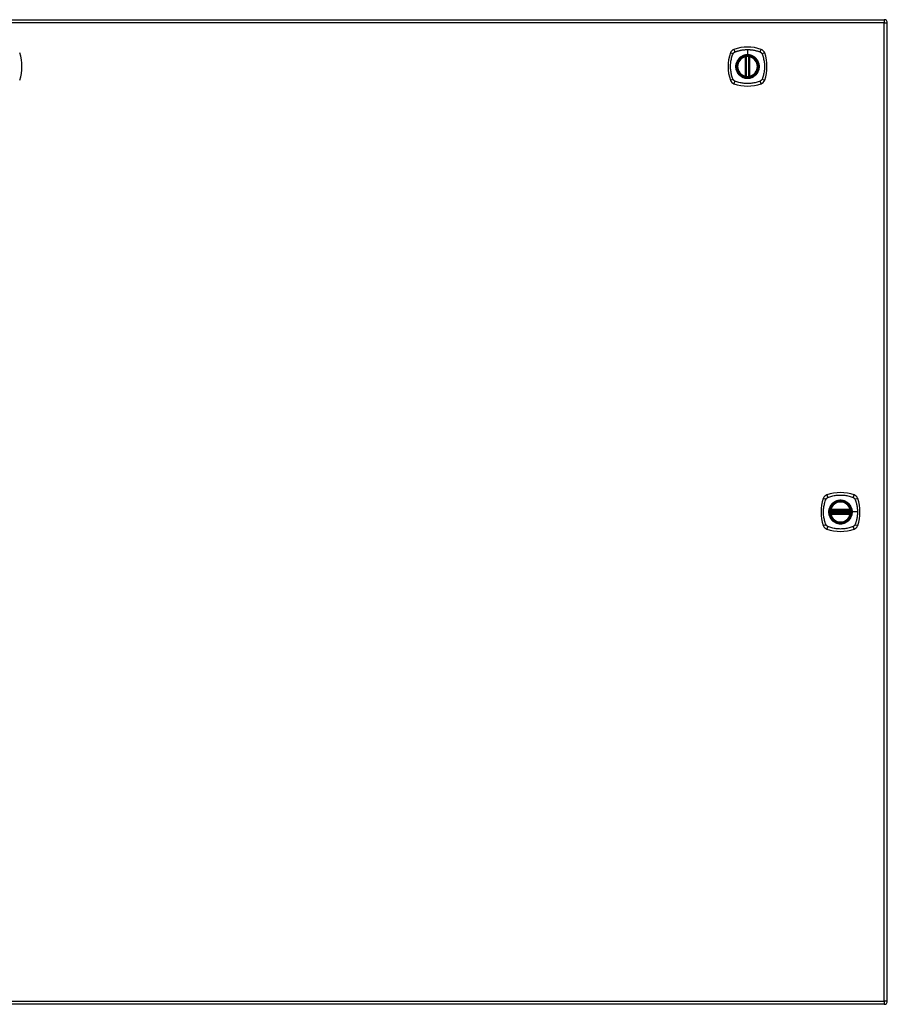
# Model space of a CAD drawing. Header units: inches. Extents: x 15 to 513, y 46 to 241.
# Tile 183 of 198: x 247 to 274, y 132 to 162. Entities that reach past the tile are written whole.
import ezdxf

# ---------------------------------------------------------------- set-up
doc = ezdxf.new("R2010")
doc.units = ezdxf.units.IN
doc.header["$MEASUREMENT"] = 0
doc.layers.add('Visible Edges(ANSI)', color=7, linetype='Continuous', lineweight=25)
doc.layers.add('Visible Tangent Edges(ANSI)', color=7, linetype='Continuous', lineweight=25)

msp = doc.modelspace()

# ---------------------------------------------------------------- linework, layer by layer
at = {"layer": 'Visible Edges(ANSI)'}
for p, q in [((219.89, 162.078), (273.495, 162.078)), ((273.594, 132.259), (273.594, 161.979)), ((269.284, 160.361), (269.284, 160.947)), ((269.304, 160.357), (269.304, 160.951)), ((269.383, 160.951), (269.383, 160.357)), ((269.403, 160.947), (269.403, 160.361)), ((271.873, 147.158), (272.466, 147.158)), ((272.466, 147.079), (271.873, 147.079)), ((271.877, 147.178), (272.462, 147.178)), ((272.462, 147.06), (271.877, 147.06)), ((273.495, 132.16), (219.89, 132.16))]:
    msp.add_line(p, q, dxfattribs=at)
at = {"layer": 'Visible Edges(ANSI)', "flags": 128}
for points in [[(269.315, 160.965), (269.313, 160.965), (269.312, 160.965), (269.31, 160.965), (269.309, 160.965), (269.307, 160.965), (269.306, 160.964), (269.304, 160.964), (269.303, 160.964), (269.301, 160.964), (269.3, 160.964), (269.299, 160.964), (269.298, 160.963), (269.297, 160.963), (269.295, 160.963), (269.295, 160.963), (269.294, 160.963), (269.293, 160.963), (269.292, 160.963), (269.292, 160.962), (269.291, 160.962), (269.291, 160.962), (269.291, 160.962), (269.29, 160.962), (269.29, 160.962)], [(269.397, 160.962), (269.397, 160.962), (269.397, 160.962), (269.396, 160.962), (269.396, 160.962), (269.395, 160.962), (269.395, 160.963), (269.394, 160.963), (269.393, 160.963), (269.393, 160.963), (269.392, 160.963), (269.391, 160.963), (269.39, 160.963), (269.388, 160.964), (269.387, 160.964), (269.386, 160.964), (269.384, 160.964), (269.383, 160.964), (269.382, 160.964), (269.38, 160.965), (269.379, 160.965), (269.377, 160.965), (269.375, 160.965), (269.374, 160.965), (269.372, 160.965)], [(269.29, 160.345), (269.29, 160.345), (269.291, 160.345), (269.291, 160.345), (269.291, 160.345), (269.292, 160.345), (269.292, 160.345), (269.293, 160.345), (269.294, 160.345), (269.295, 160.345), (269.295, 160.345), (269.297, 160.344), (269.298, 160.344), (269.299, 160.344), (269.3, 160.344), (269.301, 160.344), (269.303, 160.344), (269.304, 160.343), (269.306, 160.343), (269.307, 160.343), (269.309, 160.343), (269.31, 160.343), (269.312, 160.342), (269.313, 160.342), (269.315, 160.342)], [(269.372, 160.342), (269.374, 160.342), (269.375, 160.342), (269.377, 160.343), (269.379, 160.343), (269.38, 160.343), (269.382, 160.343), (269.383, 160.343), (269.384, 160.344), (269.386, 160.344), (269.387, 160.344), (269.388, 160.344), (269.39, 160.344), (269.391, 160.344), (269.392, 160.345), (269.393, 160.345), (269.393, 160.345), (269.394, 160.345), (269.395, 160.345), (269.395, 160.345), (269.396, 160.345), (269.396, 160.345), (269.397, 160.345), (269.397, 160.345), (269.397, 160.345)], [(271.861, 147.172), (271.861, 147.172), (271.861, 147.172), (271.861, 147.172), (271.861, 147.171), (271.861, 147.171), (271.861, 147.17), (271.861, 147.169), (271.861, 147.169), (271.86, 147.168), (271.86, 147.167), (271.86, 147.166), (271.86, 147.165), (271.86, 147.164), (271.86, 147.162), (271.859, 147.161), (271.859, 147.16), (271.859, 147.158), (271.859, 147.157), (271.859, 147.155), (271.859, 147.154), (271.858, 147.152), (271.858, 147.151), (271.858, 147.149), (271.858, 147.147)], [(271.858, 147.09), (271.858, 147.089), (271.858, 147.087), (271.858, 147.085), (271.859, 147.084), (271.859, 147.082), (271.859, 147.081), (271.859, 147.079), (271.859, 147.078), (271.859, 147.077), (271.86, 147.075), (271.86, 147.074), (271.86, 147.073), (271.86, 147.072), (271.86, 147.071), (271.86, 147.07), (271.861, 147.069), (271.861, 147.068), (271.861, 147.068), (271.861, 147.067), (271.861, 147.066), (271.861, 147.066), (271.861, 147.066), (271.861, 147.066), (271.861, 147.066)], [(272.481, 147.147), (272.481, 147.149), (272.481, 147.151), (272.481, 147.152), (272.481, 147.154), (272.48, 147.155), (272.48, 147.157), (272.48, 147.158), (272.48, 147.16), (272.48, 147.161), (272.48, 147.162), (272.479, 147.164), (272.479, 147.165), (272.479, 147.166), (272.479, 147.167), (272.479, 147.168), (272.479, 147.169), (272.478, 147.169), (272.478, 147.17), (272.478, 147.171), (272.478, 147.171), (272.478, 147.172), (272.478, 147.172), (272.478, 147.172), (272.478, 147.172)], [(272.478, 147.066), (272.478, 147.066), (272.478, 147.066), (272.478, 147.066), (272.478, 147.066), (272.478, 147.067), (272.478, 147.068), (272.478, 147.068), (272.479, 147.069), (272.479, 147.07), (272.479, 147.071), (272.479, 147.072), (272.479, 147.073), (272.479, 147.074), (272.48, 147.075), (272.48, 147.077), (272.48, 147.078), (272.48, 147.079), (272.48, 147.081), (272.48, 147.082), (272.481, 147.084), (272.481, 147.085), (272.481, 147.087), (272.481, 147.089), (272.481, 147.09)]]:
    msp.add_lwpolyline(points, dxfattribs=at)
at = {"layer": 'Visible Edges(ANSI)'}
for centre, radius in [((269.344, 160.654), 0.32), ((269.344, 160.654), 0.315), ((272.17, 147.119), 0.32), ((272.17, 147.119), 0.315)]:
    msp.add_circle(centre, radius, dxfattribs=at)
for centre, radius, start, end in [((273.495, 161.979), 0.099, 0, 90), ((246.003, 160.654), 1.28, 341.2278, 18.7722), ((270.033, 160.654), 1.28, 161.2278, 198.7722), ((268.989, 161.009), 0.177, 108.7722, 161.2278), ((269.344, 159.965), 1.28, 71.2278, 108.7722), ((269.344, 160.654), 0.313, 99.784, 103.6344), ((269.292, 160.951), 0.0118, 0, 99.784), ((269.344, 160.654), 0.313, 84.7499, 95.2501), ((269.395, 160.951), 0.0118, 80.216, 180), ((269.344, 160.654), 0.313, 76.3656, 80.216), ((269.698, 161.009), 0.177, 18.7722, 71.2278), ((268.655, 160.654), 1.28, 341.2278, 18.7722), ((269.344, 160.654), 0.313, 103.6344, 256.3656), ((269.273, 160.947), 0.0118, 0, 103.6344), ((269.415, 160.947), 0.0118, 76.3656, 180), ((269.344, 160.654), 0.313, 283.6344, 76.3656), ((269.273, 160.361), 0.0118, 256.3656, 0), ((269.415, 160.361), 0.0118, 180, 283.6344), ((268.989, 160.299), 0.177, 198.7722, 251.2278), ((269.344, 161.343), 1.28, 251.2278, 288.7722), ((269.344, 160.654), 0.313, 256.3656, 260.216), ((269.292, 160.357), 0.0118, 260.216, 0), ((269.344, 160.654), 0.313, 264.7499, 275.2501), ((269.395, 160.357), 0.0118, 180, 279.784), ((269.344, 160.654), 0.313, 279.784, 283.6344), ((269.698, 160.299), 0.177, 288.7722, 341.2278), ((272.859, 147.119), 1.28, 161.2278, 198.7722), ((271.815, 147.474), 0.177, 108.7722, 161.2278), ((272.17, 146.43), 1.28, 71.2278, 108.7722), ((272.524, 147.474), 0.177, 18.7722, 71.2278), ((271.481, 147.119), 1.28, 341.2278, 18.7722), ((272.17, 147.119), 0.313, 13.6344, 166.3656), ((272.17, 147.119), 0.313, 174.7499, 185.2501), ((272.17, 147.119), 0.313, 166.3656, 170.216), ((271.873, 147.17), 0.0118, 170.216, 270), ((271.873, 147.068), 0.0118, 90, 189.784), ((272.17, 147.119), 0.313, 189.784, 193.6344), ((271.877, 147.19), 0.0118, 166.3656, 270), ((271.877, 147.048), 0.0118, 90, 193.6344), ((272.17, 147.119), 0.313, 193.6344, 346.3656), ((272.462, 147.19), 0.0118, 270, 13.6344), ((272.462, 147.048), 0.0118, 346.3656, 90), ((272.466, 147.17), 0.0118, 270, 9.784), ((272.466, 147.068), 0.0118, 350.216, 90), ((272.17, 147.119), 0.313, 9.784, 13.6344), ((272.17, 147.119), 0.313, 346.3656, 350.216), ((272.17, 147.119), 0.313, 354.7499, 5.2501), ((271.815, 146.764), 0.177, 198.7722, 251.2278), ((272.524, 146.764), 0.177, 288.7722, 341.2278), ((272.17, 147.808), 1.28, 251.2278, 288.7722), ((273.495, 132.259), 0.099, 270, 0)]:
    msp.add_arc(centre, radius, start, end, dxfattribs=at)
at = {"layer": 'Visible Tangent Edges(ANSI)'}
for p, q in [((273.495, 161.979), (219.89, 161.979)), ((273.495, 162.078), (273.495, 161.979)), ((273.495, 161.979), (273.594, 161.979)), ((273.495, 132.259), (273.495, 161.979)), ((269.29, 160.962), (269.291, 160.956)), ((269.316, 160.954), (269.315, 160.965)), ((269.344, 161.17), (269.344, 161.011)), ((269.344, 161.006), (269.344, 161.011)), ((269.371, 160.954), (269.372, 160.965)), ((269.396, 160.956), (269.397, 160.962)), ((269.273, 160.947), (269.27, 160.958)), ((269.273, 160.947), (269.284, 160.947)), ((269.273, 160.947), (269.273, 160.361)), ((269.284, 160.947), (269.294, 160.947)), ((269.294, 160.951), (269.304, 160.951)), ((269.294, 160.361), (269.294, 160.947)), ((269.316, 160.354), (269.316, 160.954)), ((269.371, 160.954), (269.371, 160.354)), ((269.383, 160.951), (269.393, 160.951)), ((269.393, 160.947), (269.403, 160.947)), ((269.393, 160.947), (269.393, 160.361)), ((269.403, 160.947), (269.415, 160.947)), ((269.417, 160.958), (269.415, 160.947)), ((269.415, 160.361), (269.415, 160.947)), ((269.27, 160.35), (269.273, 160.361)), ((269.284, 160.361), (269.273, 160.361)), ((269.294, 160.361), (269.284, 160.361)), ((269.403, 160.361), (269.393, 160.361)), ((269.415, 160.361), (269.403, 160.361)), ((269.415, 160.361), (269.417, 160.35)), ((269.291, 160.351), (269.29, 160.345)), ((269.304, 160.357), (269.294, 160.357)), ((269.315, 160.342), (269.316, 160.354)), ((269.372, 160.342), (269.371, 160.354)), ((269.393, 160.357), (269.383, 160.357)), ((269.397, 160.345), (269.396, 160.351)), ((271.858, 147.147), (271.87, 147.146)), ((271.858, 147.09), (271.87, 147.091)), ((271.867, 147.171), (271.861, 147.172)), ((271.861, 147.066), (271.867, 147.067)), ((271.865, 147.193), (271.877, 147.19)), ((271.877, 147.048), (271.865, 147.045)), ((271.87, 147.146), (272.47, 147.146)), ((272.47, 147.091), (271.87, 147.091)), ((271.873, 147.158), (271.873, 147.168)), ((271.873, 147.069), (271.873, 147.079)), ((271.877, 147.178), (271.877, 147.19)), ((272.462, 147.19), (271.877, 147.19)), ((271.877, 147.168), (271.877, 147.178)), ((271.877, 147.168), (272.462, 147.168)), ((271.877, 147.06), (271.877, 147.07)), ((272.462, 147.07), (271.877, 147.07)), ((271.877, 147.048), (271.877, 147.06)), ((271.877, 147.048), (272.462, 147.048)), ((272.462, 147.19), (272.474, 147.193)), ((272.462, 147.19), (272.462, 147.178)), ((272.462, 147.178), (272.462, 147.168)), ((272.462, 147.07), (272.462, 147.06)), ((272.462, 147.06), (272.462, 147.048)), ((272.474, 147.045), (272.462, 147.048)), ((272.466, 147.168), (272.466, 147.158)), ((272.466, 147.079), (272.466, 147.069)), ((272.47, 147.146), (272.481, 147.147)), ((272.47, 147.091), (272.481, 147.09)), ((272.478, 147.172), (272.472, 147.171)), ((272.472, 147.067), (272.478, 147.066)), ((272.522, 147.119), (272.526, 147.119)), ((272.686, 147.119), (272.526, 147.119)), ((219.89, 132.259), (273.495, 132.259)), ((273.495, 132.259), (273.495, 132.16)), ((273.594, 132.259), (273.495, 132.259))]:
    msp.add_line(p, q, dxfattribs=at)
at = {"layer": 'Visible Tangent Edges(ANSI)', "flags": 128}
for points in [[(268.904, 160.265), (268.89, 160.299), (268.879, 160.33), (268.87, 160.361), (268.861, 160.393), (268.853, 160.425), (268.846, 160.457), (268.841, 160.489), (268.836, 160.522), (268.832, 160.555), (268.829, 160.588), (268.828, 160.621), (268.827, 160.654), (268.828, 160.687), (268.829, 160.72), (268.832, 160.753), (268.836, 160.785), (268.84, 160.818), (268.846, 160.85), (268.853, 160.883), (268.861, 160.915), (268.87, 160.946), (268.879, 160.978), (268.89, 161.009), (268.904, 161.042)], [(268.904, 161.042), (268.904, 161.044), (268.905, 161.045), (268.906, 161.047), (268.906, 161.048), (268.907, 161.049), (268.908, 161.051), (268.909, 161.052), (268.91, 161.053), (268.91, 161.055), (268.911, 161.056), (268.912, 161.057), (268.913, 161.058), (268.914, 161.06), (268.915, 161.061), (268.916, 161.062), (268.917, 161.063), (268.918, 161.065), (268.919, 161.066), (268.92, 161.067), (268.921, 161.068), (268.922, 161.069), (268.923, 161.07), (268.924, 161.071), (268.925, 161.073)], [(268.925, 161.073), (268.926, 161.074), (268.927, 161.075), (268.928, 161.076), (268.929, 161.077), (268.93, 161.078), (268.932, 161.079), (268.933, 161.08), (268.934, 161.081), (268.935, 161.082), (268.936, 161.083), (268.938, 161.084), (268.939, 161.084), (268.94, 161.085), (268.942, 161.086), (268.943, 161.087), (268.944, 161.088), (268.945, 161.089), (268.947, 161.089), (268.948, 161.09), (268.949, 161.091), (268.951, 161.092), (268.952, 161.092), (268.954, 161.093), (268.955, 161.094)], [(268.955, 161.094), (268.973, 161.102), (268.989, 161.108), (269.004, 161.113), (269.02, 161.118), (269.035, 161.123), (269.051, 161.128), (269.067, 161.132), (269.083, 161.136), (269.099, 161.14), (269.115, 161.144), (269.131, 161.148), (269.147, 161.151), (269.163, 161.154), (269.179, 161.157), (269.196, 161.159), (269.212, 161.162), (269.228, 161.164), (269.245, 161.166), (269.261, 161.167), (269.278, 161.168), (269.294, 161.169), (269.311, 161.17), (269.327, 161.17), (269.344, 161.17)], [(269.344, 161.006), (269.435, 160.994), (269.52, 160.959), (269.593, 160.903), (269.649, 160.83), (269.684, 160.745), (269.696, 160.653), (269.684, 160.562), (269.648, 160.477), (269.593, 160.404), (269.52, 160.349), (269.435, 160.314), (269.343, 160.302), (269.252, 160.314), (269.167, 160.349), (269.094, 160.405), (269.039, 160.478), (269.003, 160.563), (268.991, 160.654), (269.003, 160.745), (269.039, 160.83), (269.095, 160.903), (269.167, 160.959), (269.252, 160.994), (269.344, 161.006)], [(269.344, 161.011), (269.333, 161.011), (269.323, 161.01), (269.313, 161.009), (269.303, 161.008), (269.292, 161.007), (269.282, 161.005), (269.272, 161.003), (269.262, 161.001), (269.252, 160.999), (269.242, 160.996), (269.232, 160.993), (269.223, 160.989), (269.213, 160.986), (269.203, 160.982), (269.194, 160.978), (269.185, 160.973), (269.176, 160.969), (269.167, 160.964), (269.158, 160.958), (269.149, 160.953), (269.141, 160.947), (269.132, 160.941), (269.124, 160.935), (269.116, 160.928)], [(269.291, 160.956), (269.291, 160.957), (269.29, 160.957), (269.289, 160.957), (269.288, 160.958), (269.287, 160.958), (269.287, 160.958), (269.286, 160.958), (269.285, 160.959), (269.284, 160.959), (269.283, 160.959), (269.282, 160.959), (269.281, 160.959), (269.28, 160.959), (269.279, 160.959), (269.278, 160.959), (269.277, 160.959), (269.276, 160.959), (269.275, 160.959), (269.275, 160.959), (269.274, 160.959), (269.273, 160.959), (269.272, 160.958), (269.271, 160.958), (269.27, 160.958)], [(269.344, 161.17), (269.36, 161.17), (269.377, 161.17), (269.393, 161.169), (269.41, 161.168), (269.426, 161.167), (269.443, 161.165), (269.459, 161.164), (269.475, 161.162), (269.492, 161.159), (269.508, 161.157), (269.524, 161.154), (269.54, 161.151), (269.556, 161.148), (269.573, 161.144), (269.589, 161.14), (269.605, 161.136), (269.62, 161.132), (269.636, 161.128), (269.652, 161.123), (269.668, 161.118), (269.683, 161.113), (269.699, 161.108), (269.714, 161.102), (269.732, 161.094)], [(269.571, 160.928), (269.563, 160.935), (269.555, 160.941), (269.547, 160.947), (269.538, 160.953), (269.529, 160.958), (269.52, 160.964), (269.511, 160.969), (269.502, 160.973), (269.493, 160.978), (269.484, 160.982), (269.474, 160.986), (269.465, 160.989), (269.455, 160.993), (269.445, 160.996), (269.435, 160.999), (269.425, 161.001), (269.415, 161.003), (269.405, 161.005), (269.395, 161.007), (269.385, 161.008), (269.374, 161.009), (269.364, 161.01), (269.354, 161.011), (269.344, 161.011)], [(269.417, 160.958), (269.416, 160.958), (269.416, 160.958), (269.415, 160.959), (269.414, 160.959), (269.413, 160.959), (269.412, 160.959), (269.411, 160.959), (269.41, 160.959), (269.409, 160.959), (269.408, 160.959), (269.407, 160.959), (269.406, 160.959), (269.405, 160.959), (269.404, 160.959), (269.403, 160.959), (269.402, 160.959), (269.401, 160.958), (269.401, 160.958), (269.4, 160.958), (269.399, 160.958), (269.398, 160.957), (269.397, 160.957), (269.396, 160.957), (269.396, 160.956)], [(269.732, 161.094), (269.735, 161.092), (269.738, 161.091), (269.74, 161.089), (269.743, 161.088), (269.746, 161.086), (269.748, 161.084), (269.751, 161.083), (269.753, 161.081), (269.755, 161.079), (269.758, 161.077), (269.76, 161.075), (269.762, 161.073), (269.764, 161.07), (269.767, 161.068), (269.769, 161.066), (269.771, 161.063), (269.772, 161.061), (269.774, 161.058), (269.776, 161.056), (269.778, 161.053), (269.779, 161.051), (269.781, 161.048), (269.782, 161.045), (269.784, 161.042)], [(269.784, 161.042), (269.797, 161.009), (269.808, 160.978), (269.817, 160.946), (269.826, 160.915), (269.834, 160.883), (269.841, 160.85), (269.847, 160.818), (269.852, 160.785), (269.855, 160.753), (269.858, 160.72), (269.86, 160.687), (269.86, 160.654), (269.86, 160.621), (269.858, 160.588), (269.855, 160.555), (269.851, 160.522), (269.847, 160.489), (269.841, 160.457), (269.834, 160.425), (269.826, 160.393), (269.817, 160.361), (269.808, 160.33), (269.797, 160.299), (269.784, 160.265)], [(269.069, 160.881), (269.056, 160.865), (269.045, 160.848), (269.034, 160.831), (269.024, 160.813), (269.016, 160.794), (269.008, 160.775), (269.002, 160.755), (268.996, 160.735), (268.992, 160.715), (268.989, 160.695), (268.987, 160.674), (268.987, 160.654), (268.987, 160.633), (268.989, 160.613), (268.992, 160.592), (268.996, 160.572), (269.002, 160.552), (269.008, 160.533), (269.016, 160.513), (269.024, 160.495), (269.034, 160.477), (269.045, 160.459), (269.056, 160.442), (269.069, 160.426)], [(269.116, 160.928), (269.114, 160.927), (269.112, 160.925), (269.11, 160.923), (269.108, 160.921), (269.106, 160.919), (269.103, 160.917), (269.101, 160.916), (269.099, 160.914), (269.097, 160.912), (269.095, 160.91), (269.093, 160.908), (269.091, 160.906), (269.089, 160.904), (269.088, 160.902), (269.086, 160.9), (269.084, 160.898), (269.082, 160.896), (269.08, 160.894), (269.078, 160.892), (269.076, 160.89), (269.074, 160.888), (269.073, 160.886), (269.071, 160.884), (269.069, 160.881)], [(269.294, 160.951), (269.294, 160.951), (269.294, 160.951), (269.294, 160.951), (269.294, 160.952), (269.294, 160.952), (269.294, 160.952), (269.294, 160.952), (269.294, 160.953), (269.293, 160.953), (269.293, 160.953), (269.293, 160.953), (269.293, 160.954), (269.293, 160.954), (269.293, 160.954), (269.293, 160.954), (269.293, 160.955), (269.292, 160.955), (269.292, 160.955), (269.292, 160.955), (269.292, 160.956), (269.292, 160.956), (269.292, 160.956), (269.292, 160.956), (269.291, 160.956)], [(269.294, 160.947), (269.294, 160.947), (269.294, 160.947), (269.294, 160.947), (269.294, 160.947), (269.294, 160.947), (269.294, 160.948), (269.294, 160.948), (269.294, 160.948), (269.294, 160.948), (269.294, 160.948), (269.294, 160.948), (269.294, 160.949), (269.294, 160.949), (269.294, 160.949), (269.294, 160.949), (269.294, 160.949), (269.294, 160.949), (269.294, 160.95), (269.294, 160.95), (269.294, 160.95), (269.294, 160.95), (269.294, 160.95), (269.294, 160.95), (269.294, 160.951)], [(269.304, 160.951), (269.304, 160.951), (269.304, 160.951), (269.304, 160.951), (269.305, 160.951), (269.305, 160.951), (269.305, 160.951), (269.305, 160.951), (269.306, 160.951), (269.306, 160.951), (269.307, 160.951), (269.307, 160.952), (269.308, 160.952), (269.308, 160.952), (269.309, 160.952), (269.309, 160.952), (269.31, 160.952), (269.311, 160.953), (269.312, 160.953), (269.312, 160.953), (269.313, 160.953), (269.314, 160.953), (269.314, 160.953), (269.315, 160.954), (269.316, 160.954)], [(269.371, 160.954), (269.372, 160.954), (269.373, 160.953), (269.373, 160.953), (269.374, 160.953), (269.375, 160.953), (269.376, 160.953), (269.376, 160.953), (269.377, 160.952), (269.378, 160.952), (269.378, 160.952), (269.379, 160.952), (269.379, 160.952), (269.38, 160.952), (269.381, 160.951), (269.381, 160.951), (269.381, 160.951), (269.382, 160.951), (269.382, 160.951), (269.382, 160.951), (269.383, 160.951), (269.383, 160.951), (269.383, 160.951), (269.383, 160.951), (269.383, 160.951)], [(269.396, 160.956), (269.396, 160.956), (269.395, 160.956), (269.395, 160.956), (269.395, 160.956), (269.395, 160.955), (269.395, 160.955), (269.395, 160.955), (269.395, 160.955), (269.394, 160.954), (269.394, 160.954), (269.394, 160.954), (269.394, 160.954), (269.394, 160.953), (269.394, 160.953), (269.394, 160.953), (269.394, 160.953), (269.394, 160.952), (269.393, 160.952), (269.393, 160.952), (269.393, 160.952), (269.393, 160.951), (269.393, 160.951), (269.393, 160.951), (269.393, 160.951)], [(269.393, 160.951), (269.393, 160.95), (269.393, 160.95), (269.393, 160.95), (269.393, 160.95), (269.393, 160.95), (269.393, 160.95), (269.393, 160.949), (269.393, 160.949), (269.393, 160.949), (269.393, 160.949), (269.393, 160.949), (269.393, 160.949), (269.393, 160.948), (269.393, 160.948), (269.393, 160.948), (269.393, 160.948), (269.393, 160.948), (269.393, 160.948), (269.393, 160.947), (269.393, 160.947), (269.393, 160.947), (269.393, 160.947), (269.393, 160.947), (269.393, 160.947)], [(269.618, 160.881), (269.616, 160.884), (269.615, 160.886), (269.613, 160.888), (269.611, 160.89), (269.609, 160.892), (269.607, 160.894), (269.605, 160.896), (269.604, 160.898), (269.602, 160.9), (269.6, 160.902), (269.598, 160.904), (269.596, 160.906), (269.594, 160.908), (269.592, 160.91), (269.59, 160.912), (269.588, 160.914), (269.586, 160.916), (269.584, 160.917), (269.582, 160.919), (269.58, 160.921), (269.578, 160.923), (269.575, 160.925), (269.573, 160.927), (269.571, 160.928)], [(269.618, 160.426), (269.631, 160.442), (269.643, 160.459), (269.653, 160.477), (269.663, 160.495), (269.672, 160.514), (269.679, 160.533), (269.686, 160.552), (269.691, 160.572), (269.695, 160.592), (269.698, 160.613), (269.7, 160.633), (269.7, 160.654), (269.7, 160.674), (269.698, 160.695), (269.695, 160.715), (269.691, 160.736), (269.686, 160.755), (269.679, 160.775), (269.672, 160.794), (269.663, 160.813), (269.653, 160.831), (269.643, 160.848), (269.631, 160.865), (269.618, 160.881)], [(269.069, 160.426), (269.071, 160.424), (269.073, 160.422), (269.074, 160.42), (269.076, 160.418), (269.078, 160.416), (269.08, 160.414), (269.082, 160.412), (269.084, 160.41), (269.086, 160.408), (269.088, 160.406), (269.089, 160.404), (269.091, 160.402), (269.093, 160.4), (269.095, 160.398), (269.097, 160.396), (269.099, 160.394), (269.101, 160.392), (269.103, 160.39), (269.106, 160.388), (269.108, 160.386), (269.11, 160.385), (269.112, 160.383), (269.114, 160.381), (269.116, 160.379)], [(269.116, 160.379), (269.132, 160.367), (269.149, 160.355), (269.167, 160.344), (269.185, 160.334), (269.203, 160.326), (269.223, 160.318), (269.242, 160.312), (269.262, 160.306), (269.282, 160.302), (269.303, 160.299), (269.323, 160.298), (269.344, 160.297), (269.364, 160.298), (269.385, 160.299), (269.405, 160.302), (269.425, 160.306), (269.445, 160.312), (269.465, 160.318), (269.484, 160.326), (269.503, 160.335), (269.521, 160.344), (269.538, 160.355), (269.555, 160.367), (269.571, 160.379)], [(269.294, 160.357), (269.294, 160.357), (269.294, 160.357), (269.294, 160.358), (269.294, 160.358), (269.294, 160.358), (269.294, 160.358), (269.294, 160.358), (269.294, 160.358), (269.294, 160.359), (269.294, 160.359), (269.294, 160.359), (269.294, 160.359), (269.294, 160.359), (269.294, 160.359), (269.294, 160.36), (269.294, 160.36), (269.294, 160.36), (269.294, 160.36), (269.294, 160.36), (269.294, 160.36), (269.294, 160.361), (269.294, 160.361), (269.294, 160.361), (269.294, 160.361)], [(269.393, 160.361), (269.393, 160.361), (269.393, 160.361), (269.393, 160.361), (269.393, 160.36), (269.393, 160.36), (269.393, 160.36), (269.393, 160.36), (269.393, 160.36), (269.393, 160.36), (269.393, 160.359), (269.393, 160.359), (269.393, 160.359), (269.393, 160.359), (269.393, 160.359), (269.393, 160.359), (269.393, 160.358), (269.393, 160.358), (269.393, 160.358), (269.393, 160.358), (269.393, 160.358), (269.393, 160.358), (269.393, 160.357), (269.393, 160.357), (269.393, 160.357)], [(269.571, 160.379), (269.573, 160.381), (269.575, 160.383), (269.578, 160.385), (269.58, 160.386), (269.582, 160.388), (269.584, 160.39), (269.586, 160.392), (269.588, 160.394), (269.59, 160.396), (269.592, 160.398), (269.594, 160.4), (269.596, 160.402), (269.598, 160.404), (269.6, 160.406), (269.602, 160.408), (269.603, 160.41), (269.605, 160.412), (269.607, 160.414), (269.609, 160.416), (269.611, 160.418), (269.613, 160.42), (269.615, 160.422), (269.616, 160.424), (269.618, 160.426)], [(268.955, 160.214), (268.952, 160.215), (268.949, 160.217), (268.947, 160.218), (268.944, 160.22), (268.942, 160.221), (268.939, 160.223), (268.937, 160.225), (268.934, 160.227), (268.932, 160.229), (268.929, 160.231), (268.927, 160.233), (268.925, 160.235), (268.923, 160.237), (268.921, 160.24), (268.919, 160.242), (268.917, 160.244), (268.915, 160.247), (268.913, 160.249), (268.911, 160.252), (268.91, 160.254), (268.908, 160.257), (268.906, 160.26), (268.905, 160.262), (268.904, 160.265)], [(269.732, 160.214), (269.699, 160.2), (269.668, 160.19), (269.636, 160.18), (269.605, 160.171), (269.573, 160.163), (269.54, 160.157), (269.508, 160.151), (269.475, 160.146), (269.443, 160.142), (269.41, 160.139), (269.377, 160.138), (269.344, 160.137), (269.311, 160.138), (269.278, 160.139), (269.245, 160.142), (269.212, 160.146), (269.18, 160.151), (269.147, 160.157), (269.115, 160.163), (269.083, 160.171), (269.051, 160.18), (269.02, 160.19), (268.989, 160.2), (268.955, 160.214)], [(269.27, 160.35), (269.271, 160.349), (269.272, 160.349), (269.273, 160.349), (269.274, 160.349), (269.275, 160.349), (269.275, 160.349), (269.276, 160.349), (269.277, 160.349), (269.278, 160.349), (269.279, 160.349), (269.28, 160.349), (269.281, 160.349), (269.282, 160.349), (269.283, 160.349), (269.284, 160.349), (269.285, 160.349), (269.286, 160.349), (269.287, 160.349), (269.287, 160.35), (269.288, 160.35), (269.289, 160.35), (269.29, 160.351), (269.291, 160.351), (269.291, 160.351)], [(269.291, 160.351), (269.292, 160.352), (269.292, 160.352), (269.292, 160.352), (269.292, 160.352), (269.292, 160.352), (269.292, 160.353), (269.292, 160.353), (269.293, 160.353), (269.293, 160.353), (269.293, 160.353), (269.293, 160.354), (269.293, 160.354), (269.293, 160.354), (269.293, 160.354), (269.293, 160.355), (269.294, 160.355), (269.294, 160.355), (269.294, 160.355), (269.294, 160.356), (269.294, 160.356), (269.294, 160.356), (269.294, 160.356), (269.294, 160.357), (269.294, 160.357)], [(269.316, 160.354), (269.315, 160.354), (269.314, 160.354), (269.314, 160.354), (269.313, 160.355), (269.312, 160.355), (269.312, 160.355), (269.311, 160.355), (269.31, 160.355), (269.309, 160.355), (269.309, 160.356), (269.308, 160.356), (269.308, 160.356), (269.307, 160.356), (269.307, 160.356), (269.306, 160.356), (269.306, 160.356), (269.305, 160.357), (269.305, 160.357), (269.305, 160.357), (269.305, 160.357), (269.304, 160.357), (269.304, 160.357), (269.304, 160.357), (269.304, 160.357)], [(269.383, 160.357), (269.383, 160.357), (269.383, 160.357), (269.383, 160.357), (269.383, 160.357), (269.382, 160.357), (269.382, 160.357), (269.382, 160.357), (269.381, 160.356), (269.381, 160.356), (269.381, 160.356), (269.38, 160.356), (269.379, 160.356), (269.379, 160.356), (269.378, 160.356), (269.378, 160.355), (269.377, 160.355), (269.376, 160.355), (269.376, 160.355), (269.375, 160.355), (269.374, 160.355), (269.373, 160.354), (269.373, 160.354), (269.372, 160.354), (269.371, 160.354)], [(269.393, 160.357), (269.393, 160.357), (269.393, 160.356), (269.393, 160.356), (269.393, 160.356), (269.393, 160.356), (269.393, 160.355), (269.394, 160.355), (269.394, 160.355), (269.394, 160.355), (269.394, 160.354), (269.394, 160.354), (269.394, 160.354), (269.394, 160.354), (269.394, 160.353), (269.394, 160.353), (269.395, 160.353), (269.395, 160.353), (269.395, 160.353), (269.395, 160.352), (269.395, 160.352), (269.395, 160.352), (269.395, 160.352), (269.396, 160.352), (269.396, 160.351)], [(269.396, 160.351), (269.396, 160.351), (269.397, 160.351), (269.398, 160.35), (269.399, 160.35), (269.4, 160.35), (269.401, 160.349), (269.401, 160.349), (269.402, 160.349), (269.403, 160.349), (269.404, 160.349), (269.405, 160.349), (269.406, 160.349), (269.407, 160.349), (269.408, 160.349), (269.409, 160.349), (269.41, 160.349), (269.411, 160.349), (269.412, 160.349), (269.413, 160.349), (269.414, 160.349), (269.415, 160.349), (269.416, 160.349), (269.416, 160.349), (269.417, 160.35)], [(269.784, 160.265), (269.782, 160.262), (269.781, 160.26), (269.779, 160.257), (269.778, 160.254), (269.776, 160.252), (269.774, 160.249), (269.772, 160.247), (269.771, 160.244), (269.769, 160.242), (269.767, 160.24), (269.765, 160.237), (269.762, 160.235), (269.76, 160.233), (269.758, 160.231), (269.756, 160.229), (269.753, 160.227), (269.751, 160.225), (269.748, 160.223), (269.746, 160.221), (269.743, 160.22), (269.74, 160.218), (269.738, 160.217), (269.735, 160.215), (269.732, 160.214)], [(271.73, 146.73), (271.716, 146.764), (271.705, 146.795), (271.696, 146.826), (271.687, 146.858), (271.679, 146.89), (271.672, 146.922), (271.667, 146.954), (271.662, 146.987), (271.658, 147.02), (271.655, 147.053), (271.654, 147.086), (271.653, 147.119), (271.654, 147.152), (271.655, 147.185), (271.658, 147.218), (271.662, 147.25), (271.666, 147.283), (271.672, 147.315), (271.679, 147.348), (271.687, 147.38), (271.696, 147.411), (271.705, 147.443), (271.716, 147.474), (271.73, 147.507)], [(271.73, 147.507), (271.731, 147.51), (271.732, 147.513), (271.734, 147.516), (271.736, 147.518), (271.737, 147.521), (271.739, 147.523), (271.741, 147.526), (271.743, 147.528), (271.745, 147.531), (271.747, 147.533), (271.749, 147.535), (271.751, 147.538), (271.753, 147.54), (271.755, 147.542), (271.758, 147.544), (271.76, 147.546), (271.762, 147.548), (271.765, 147.549), (271.768, 147.551), (271.77, 147.553), (271.773, 147.554), (271.776, 147.556), (271.778, 147.557), (271.781, 147.559)], [(271.781, 147.559), (271.815, 147.573), (271.846, 147.583), (271.877, 147.593), (271.909, 147.601), (271.941, 147.609), (271.973, 147.616), (272.005, 147.622), (272.038, 147.627), (272.071, 147.63), (272.103, 147.633), (272.136, 147.635), (272.169, 147.635), (272.202, 147.635), (272.235, 147.633), (272.268, 147.631), (272.301, 147.627), (272.334, 147.622), (272.366, 147.616), (272.398, 147.609), (272.43, 147.601), (272.462, 147.593), (272.494, 147.583), (272.525, 147.573), (272.558, 147.559)], [(272.558, 147.559), (272.56, 147.558), (272.561, 147.557), (272.562, 147.557), (272.564, 147.556), (272.565, 147.555), (272.566, 147.554), (272.568, 147.554), (272.569, 147.553), (272.57, 147.552), (272.572, 147.551), (272.573, 147.55), (272.574, 147.549), (272.575, 147.549), (272.577, 147.548), (272.578, 147.547), (272.579, 147.546), (272.58, 147.545), (272.582, 147.544), (272.583, 147.543), (272.584, 147.542), (272.585, 147.541), (272.586, 147.54), (272.587, 147.539), (272.588, 147.538)], [(272.588, 147.538), (272.589, 147.536), (272.59, 147.535), (272.592, 147.534), (272.593, 147.533), (272.594, 147.532), (272.595, 147.531), (272.596, 147.53), (272.597, 147.528), (272.597, 147.527), (272.598, 147.526), (272.599, 147.525), (272.6, 147.523), (272.601, 147.522), (272.602, 147.521), (272.603, 147.52), (272.604, 147.518), (272.604, 147.517), (272.605, 147.516), (272.606, 147.514), (272.607, 147.513), (272.607, 147.512), (272.608, 147.51), (272.609, 147.509), (272.61, 147.507)], [(272.61, 147.507), (272.618, 147.489), (272.623, 147.474), (272.629, 147.458), (272.634, 147.443), (272.639, 147.427), (272.643, 147.411), (272.648, 147.396), (272.652, 147.38), (272.656, 147.364), (272.66, 147.348), (272.664, 147.332), (272.667, 147.315), (272.67, 147.299), (272.673, 147.283), (272.675, 147.267), (272.678, 147.25), (272.68, 147.234), (272.681, 147.218), (272.683, 147.201), (272.684, 147.185), (272.685, 147.168), (272.686, 147.152), (272.686, 147.135), (272.686, 147.119)], [(271.895, 147.346), (271.882, 147.33), (271.871, 147.313), (271.86, 147.296), (271.85, 147.278), (271.841, 147.259), (271.834, 147.24), (271.827, 147.22), (271.822, 147.2), (271.818, 147.18), (271.815, 147.16), (271.813, 147.139), (271.813, 147.119), (271.813, 147.098), (271.815, 147.078), (271.818, 147.057), (271.822, 147.037), (271.828, 147.017), (271.834, 146.998), (271.842, 146.978), (271.85, 146.96), (271.86, 146.942), (271.871, 146.924), (271.882, 146.907), (271.895, 146.891)], [(272.522, 147.119), (272.51, 147.027), (272.475, 146.942), (272.419, 146.869), (272.346, 146.814), (272.261, 146.779), (272.169, 146.767), (272.078, 146.779), (271.993, 146.814), (271.92, 146.87), (271.864, 146.943), (271.829, 147.028), (271.817, 147.119), (271.829, 147.21), (271.865, 147.295), (271.921, 147.368), (271.993, 147.424), (272.078, 147.459), (272.17, 147.471), (272.261, 147.459), (272.346, 147.424), (272.419, 147.368), (272.475, 147.295), (272.51, 147.21), (272.522, 147.119)], [(271.942, 147.393), (271.94, 147.392), (271.938, 147.39), (271.936, 147.388), (271.934, 147.386), (271.932, 147.384), (271.929, 147.382), (271.927, 147.381), (271.925, 147.379), (271.923, 147.377), (271.921, 147.375), (271.919, 147.373), (271.917, 147.371), (271.915, 147.369), (271.914, 147.367), (271.912, 147.365), (271.91, 147.363), (271.908, 147.361), (271.906, 147.359), (271.904, 147.357), (271.902, 147.355), (271.9, 147.353), (271.899, 147.351), (271.897, 147.349), (271.895, 147.346)], [(272.397, 147.393), (272.381, 147.406), (272.364, 147.418), (272.347, 147.428), (272.328, 147.438), (272.31, 147.447), (272.291, 147.454), (272.271, 147.461), (272.251, 147.466), (272.231, 147.47), (272.211, 147.473), (272.19, 147.475), (272.17, 147.476), (272.149, 147.475), (272.128, 147.473), (272.108, 147.47), (272.088, 147.466), (272.068, 147.461), (272.048, 147.454), (272.029, 147.447), (272.011, 147.438), (271.992, 147.428), (271.975, 147.418), (271.958, 147.406), (271.942, 147.393)], [(272.444, 147.346), (272.442, 147.349), (272.441, 147.351), (272.439, 147.353), (272.437, 147.355), (272.435, 147.357), (272.433, 147.359), (272.431, 147.361), (272.429, 147.363), (272.428, 147.365), (272.426, 147.367), (272.424, 147.369), (272.422, 147.371), (272.42, 147.373), (272.418, 147.375), (272.416, 147.377), (272.414, 147.379), (272.412, 147.381), (272.41, 147.382), (272.408, 147.384), (272.406, 147.386), (272.403, 147.388), (272.401, 147.39), (272.399, 147.392), (272.397, 147.393)], [(272.526, 147.119), (272.526, 147.129), (272.526, 147.139), (272.525, 147.15), (272.524, 147.16), (272.523, 147.17), (272.521, 147.18), (272.519, 147.19), (272.517, 147.2), (272.514, 147.21), (272.512, 147.22), (272.509, 147.23), (272.505, 147.24), (272.502, 147.249), (272.498, 147.259), (272.494, 147.268), (272.489, 147.278), (272.484, 147.287), (272.479, 147.296), (272.474, 147.305), (272.469, 147.313), (272.463, 147.322), (272.457, 147.33), (272.451, 147.338), (272.444, 147.346)], [(271.865, 147.193), (271.865, 147.192), (271.865, 147.191), (271.865, 147.19), (271.865, 147.189), (271.865, 147.188), (271.864, 147.187), (271.864, 147.186), (271.864, 147.185), (271.864, 147.184), (271.864, 147.183), (271.864, 147.182), (271.864, 147.181), (271.864, 147.18), (271.865, 147.179), (271.865, 147.178), (271.865, 147.178), (271.865, 147.177), (271.865, 147.176), (271.865, 147.175), (271.866, 147.174), (271.866, 147.173), (271.866, 147.172), (271.867, 147.172), (271.867, 147.171)], [(271.867, 147.067), (271.867, 147.066), (271.866, 147.065), (271.866, 147.064), (271.866, 147.064), (271.865, 147.063), (271.865, 147.062), (271.865, 147.061), (271.865, 147.06), (271.865, 147.059), (271.865, 147.058), (271.864, 147.057), (271.864, 147.056), (271.864, 147.055), (271.864, 147.054), (271.864, 147.054), (271.864, 147.053), (271.864, 147.052), (271.864, 147.051), (271.865, 147.05), (271.865, 147.049), (271.865, 147.048), (271.865, 147.047), (271.865, 147.046), (271.865, 147.045)], [(271.867, 147.171), (271.867, 147.171), (271.868, 147.171), (271.868, 147.171), (271.868, 147.17), (271.868, 147.17), (271.868, 147.17), (271.869, 147.17), (271.869, 147.17), (271.869, 147.17), (271.869, 147.17), (271.869, 147.169), (271.87, 147.169), (271.87, 147.169), (271.87, 147.169), (271.87, 147.169), (271.871, 147.169), (271.871, 147.169), (271.871, 147.169), (271.871, 147.169), (271.872, 147.169), (271.872, 147.168), (271.872, 147.168), (271.873, 147.168), (271.873, 147.168)], [(271.873, 147.069), (271.873, 147.069), (271.872, 147.069), (271.872, 147.069), (271.872, 147.069), (271.871, 147.069), (271.871, 147.069), (271.871, 147.069), (271.871, 147.069), (271.87, 147.069), (271.87, 147.069), (271.87, 147.068), (271.87, 147.068), (271.869, 147.068), (271.869, 147.068), (271.869, 147.068), (271.869, 147.068), (271.869, 147.068), (271.868, 147.068), (271.868, 147.067), (271.868, 147.067), (271.868, 147.067), (271.868, 147.067), (271.867, 147.067), (271.867, 147.067)], [(271.87, 147.146), (271.87, 147.147), (271.87, 147.148), (271.87, 147.149), (271.87, 147.149), (271.87, 147.15), (271.871, 147.151), (271.871, 147.152), (271.871, 147.152), (271.871, 147.153), (271.871, 147.154), (271.872, 147.154), (271.872, 147.155), (271.872, 147.155), (271.872, 147.156), (271.872, 147.156), (271.872, 147.157), (271.872, 147.157), (271.872, 147.157), (271.873, 147.158), (271.873, 147.158), (271.873, 147.158), (271.873, 147.158), (271.873, 147.158), (271.873, 147.158)], [(271.873, 147.079), (271.873, 147.079), (271.873, 147.08), (271.873, 147.08), (271.873, 147.08), (271.873, 147.08), (271.872, 147.08), (271.872, 147.081), (271.872, 147.081), (271.872, 147.081), (271.872, 147.082), (271.872, 147.082), (271.872, 147.083), (271.872, 147.083), (271.871, 147.084), (271.871, 147.085), (271.871, 147.085), (271.871, 147.086), (271.871, 147.087), (271.87, 147.087), (271.87, 147.088), (271.87, 147.089), (271.87, 147.09), (271.87, 147.09), (271.87, 147.091)], [(271.873, 147.168), (271.873, 147.168), (271.873, 147.168), (271.873, 147.168), (271.873, 147.168), (271.874, 147.168), (271.874, 147.168), (271.874, 147.168), (271.874, 147.168), (271.874, 147.168), (271.875, 147.168), (271.875, 147.168), (271.875, 147.168), (271.875, 147.168), (271.875, 147.168), (271.875, 147.168), (271.876, 147.168), (271.876, 147.168), (271.876, 147.168), (271.876, 147.168), (271.876, 147.168), (271.876, 147.168), (271.877, 147.168), (271.877, 147.168), (271.877, 147.168)], [(271.877, 147.07), (271.877, 147.07), (271.877, 147.07), (271.876, 147.07), (271.876, 147.07), (271.876, 147.07), (271.876, 147.07), (271.876, 147.07), (271.876, 147.07), (271.875, 147.07), (271.875, 147.069), (271.875, 147.069), (271.875, 147.069), (271.875, 147.069), (271.875, 147.069), (271.874, 147.069), (271.874, 147.069), (271.874, 147.069), (271.874, 147.069), (271.874, 147.069), (271.873, 147.069), (271.873, 147.069), (271.873, 147.069), (271.873, 147.069), (271.873, 147.069)], [(272.444, 146.891), (272.451, 146.899), (272.457, 146.907), (272.463, 146.916), (272.469, 146.924), (272.474, 146.933), (272.479, 146.942), (272.484, 146.951), (272.489, 146.96), (272.494, 146.969), (272.498, 146.979), (272.502, 146.988), (272.505, 146.998), (272.509, 147.008), (272.512, 147.017), (272.514, 147.027), (272.517, 147.037), (272.519, 147.047), (272.521, 147.057), (272.523, 147.068), (272.524, 147.078), (272.525, 147.088), (272.526, 147.098), (272.526, 147.109), (272.526, 147.119)], [(272.462, 147.168), (272.462, 147.168), (272.463, 147.168), (272.463, 147.168), (272.463, 147.168), (272.463, 147.168), (272.463, 147.168), (272.463, 147.168), (272.464, 147.168), (272.464, 147.168), (272.464, 147.168), (272.464, 147.168), (272.464, 147.168), (272.465, 147.168), (272.465, 147.168), (272.465, 147.168), (272.465, 147.168), (272.465, 147.168), (272.465, 147.168), (272.466, 147.168), (272.466, 147.168), (272.466, 147.168), (272.466, 147.168), (272.466, 147.168), (272.466, 147.168)], [(272.466, 147.069), (272.466, 147.069), (272.466, 147.069), (272.466, 147.069), (272.466, 147.069), (272.466, 147.069), (272.465, 147.069), (272.465, 147.069), (272.465, 147.069), (272.465, 147.069), (272.465, 147.069), (272.465, 147.069), (272.464, 147.069), (272.464, 147.069), (272.464, 147.069), (272.464, 147.07), (272.464, 147.07), (272.463, 147.07), (272.463, 147.07), (272.463, 147.07), (272.463, 147.07), (272.463, 147.07), (272.463, 147.07), (272.462, 147.07), (272.462, 147.07)], [(272.466, 147.168), (272.467, 147.168), (272.467, 147.168), (272.467, 147.168), (272.467, 147.169), (272.468, 147.169), (272.468, 147.169), (272.468, 147.169), (272.469, 147.169), (272.469, 147.169), (272.469, 147.169), (272.469, 147.169), (272.469, 147.169), (272.47, 147.169), (272.47, 147.17), (272.47, 147.17), (272.47, 147.17), (272.471, 147.17), (272.471, 147.17), (272.471, 147.17), (272.471, 147.17), (272.471, 147.171), (272.472, 147.171), (272.472, 147.171), (272.472, 147.171)], [(272.466, 147.158), (272.466, 147.158), (272.466, 147.158), (272.466, 147.158), (272.467, 147.158), (272.467, 147.158), (272.467, 147.157), (272.467, 147.157), (272.467, 147.157), (272.467, 147.156), (272.467, 147.156), (272.467, 147.155), (272.468, 147.155), (272.468, 147.154), (272.468, 147.154), (272.468, 147.153), (272.468, 147.152), (272.468, 147.152), (272.469, 147.151), (272.469, 147.15), (272.469, 147.149), (272.469, 147.149), (272.469, 147.148), (272.469, 147.147), (272.47, 147.146)], [(272.47, 147.091), (272.469, 147.09), (272.469, 147.09), (272.469, 147.089), (272.469, 147.088), (272.469, 147.087), (272.469, 147.087), (272.468, 147.086), (272.468, 147.085), (272.468, 147.085), (272.468, 147.084), (272.468, 147.083), (272.468, 147.083), (272.467, 147.082), (272.467, 147.082), (272.467, 147.081), (272.467, 147.081), (272.467, 147.081), (272.467, 147.08), (272.467, 147.08), (272.467, 147.08), (272.466, 147.08), (272.466, 147.08), (272.466, 147.079), (272.466, 147.079)], [(272.472, 147.067), (272.472, 147.067), (272.472, 147.067), (272.471, 147.067), (272.471, 147.067), (272.471, 147.067), (272.471, 147.068), (272.471, 147.068), (272.47, 147.068), (272.47, 147.068), (272.47, 147.068), (272.47, 147.068), (272.469, 147.068), (272.469, 147.068), (272.469, 147.069), (272.469, 147.069), (272.469, 147.069), (272.468, 147.069), (272.468, 147.069), (272.468, 147.069), (272.467, 147.069), (272.467, 147.069), (272.467, 147.069), (272.467, 147.069), (272.466, 147.069)], [(272.472, 147.171), (272.472, 147.172), (272.473, 147.172), (272.473, 147.173), (272.473, 147.174), (272.474, 147.175), (272.474, 147.176), (272.474, 147.177), (272.474, 147.178), (272.475, 147.178), (272.475, 147.179), (272.475, 147.18), (272.475, 147.181), (272.475, 147.182), (272.475, 147.183), (272.475, 147.184), (272.475, 147.185), (272.475, 147.186), (272.475, 147.187), (272.475, 147.188), (272.474, 147.189), (272.474, 147.19), (272.474, 147.191), (272.474, 147.192), (272.474, 147.193)], [(272.474, 147.045), (272.474, 147.046), (272.474, 147.047), (272.474, 147.048), (272.474, 147.049), (272.475, 147.05), (272.475, 147.051), (272.475, 147.052), (272.475, 147.053), (272.475, 147.054), (272.475, 147.054), (272.475, 147.055), (272.475, 147.056), (272.475, 147.057), (272.475, 147.058), (272.475, 147.059), (272.474, 147.06), (272.474, 147.061), (272.474, 147.062), (272.474, 147.063), (272.473, 147.064), (272.473, 147.064), (272.473, 147.065), (272.472, 147.066), (272.472, 147.067)], [(272.686, 147.119), (272.686, 147.102), (272.686, 147.086), (272.685, 147.069), (272.684, 147.053), (272.683, 147.036), (272.681, 147.02), (272.68, 147.003), (272.678, 146.987), (272.675, 146.971), (272.673, 146.954), (272.67, 146.938), (272.667, 146.922), (272.664, 146.906), (272.66, 146.89), (272.656, 146.874), (272.652, 146.858), (272.648, 146.842), (272.643, 146.826), (272.639, 146.81), (272.634, 146.795), (272.629, 146.779), (272.623, 146.764), (272.618, 146.748), (272.61, 146.73)], [(271.781, 146.679), (271.778, 146.68), (271.776, 146.682), (271.773, 146.683), (271.77, 146.685), (271.768, 146.686), (271.765, 146.688), (271.763, 146.69), (271.76, 146.692), (271.758, 146.694), (271.755, 146.696), (271.753, 146.698), (271.751, 146.7), (271.749, 146.702), (271.747, 146.704), (271.745, 146.707), (271.743, 146.709), (271.741, 146.712), (271.739, 146.714), (271.737, 146.717), (271.736, 146.719), (271.734, 146.722), (271.732, 146.725), (271.731, 146.727), (271.73, 146.73)], [(272.558, 146.679), (272.525, 146.665), (272.494, 146.655), (272.462, 146.645), (272.43, 146.636), (272.398, 146.628), (272.366, 146.622), (272.334, 146.616), (272.301, 146.611), (272.268, 146.607), (272.235, 146.604), (272.202, 146.603), (272.169, 146.602), (272.136, 146.603), (272.103, 146.604), (272.071, 146.607), (272.038, 146.611), (272.005, 146.616), (271.973, 146.622), (271.941, 146.628), (271.909, 146.636), (271.877, 146.645), (271.846, 146.655), (271.815, 146.665), (271.781, 146.679)], [(271.895, 146.891), (271.897, 146.889), (271.899, 146.887), (271.9, 146.885), (271.902, 146.883), (271.904, 146.881), (271.906, 146.879), (271.908, 146.877), (271.91, 146.875), (271.912, 146.873), (271.914, 146.871), (271.915, 146.869), (271.917, 146.867), (271.919, 146.865), (271.921, 146.863), (271.923, 146.861), (271.925, 146.859), (271.927, 146.857), (271.929, 146.855), (271.932, 146.853), (271.934, 146.851), (271.936, 146.85), (271.938, 146.848), (271.94, 146.846), (271.942, 146.844)], [(271.942, 146.844), (271.958, 146.832), (271.975, 146.82), (271.993, 146.809), (272.011, 146.799), (272.03, 146.791), (272.049, 146.783), (272.068, 146.777), (272.088, 146.771), (272.108, 146.767), (272.128, 146.764), (272.149, 146.763), (272.17, 146.762), (272.19, 146.763), (272.211, 146.764), (272.231, 146.767), (272.251, 146.771), (272.271, 146.777), (272.291, 146.783), (272.31, 146.791), (272.329, 146.799), (272.347, 146.809), (272.364, 146.82), (272.381, 146.832), (272.397, 146.844)], [(272.397, 146.844), (272.399, 146.846), (272.401, 146.848), (272.403, 146.85), (272.406, 146.851), (272.408, 146.853), (272.41, 146.855), (272.412, 146.857), (272.414, 146.859), (272.416, 146.861), (272.418, 146.863), (272.42, 146.865), (272.422, 146.867), (272.424, 146.869), (272.426, 146.871), (272.428, 146.873), (272.429, 146.875), (272.431, 146.877), (272.433, 146.879), (272.435, 146.881), (272.437, 146.883), (272.439, 146.885), (272.441, 146.887), (272.442, 146.889), (272.444, 146.891)], [(272.61, 146.73), (272.608, 146.727), (272.607, 146.725), (272.605, 146.722), (272.604, 146.719), (272.602, 146.717), (272.6, 146.714), (272.598, 146.712), (272.597, 146.709), (272.595, 146.707), (272.593, 146.705), (272.591, 146.702), (272.588, 146.7), (272.586, 146.698), (272.584, 146.696), (272.582, 146.694), (272.579, 146.692), (272.577, 146.69), (272.574, 146.688), (272.572, 146.686), (272.569, 146.685), (272.566, 146.683), (272.564, 146.682), (272.561, 146.68), (272.558, 146.679)]]:
    msp.add_lwpolyline(points, dxfattribs=at)
at = {"layer": 'Visible Tangent Edges(ANSI)'}
for centre, radius in [((269.344, 160.654), 0.346), ((269.344, 160.654), 0.342), ((269.344, 160.654), 0.325), ((269.344, 160.654), 0.324), ((272.17, 147.119), 0.346), ((272.17, 147.119), 0.342), ((272.17, 147.119), 0.325), ((272.17, 147.119), 0.324)]:
    msp.add_circle(centre, radius, dxfattribs=at)
for centre, start, end in [((269.344, 160.654), 103.6344, 256.3656), ((269.344, 160.654), 84.7499, 95.2501), ((269.344, 160.654), 283.6344, 76.3656), ((269.344, 160.654), 264.7499, 275.2501), ((272.17, 147.119), 13.6344, 166.3656), ((272.17, 147.119), 174.7499, 185.2501), ((272.17, 147.119), 193.6344, 346.3656), ((272.17, 147.119), 354.7499, 5.2501)]:
    msp.add_arc(centre, 0.301, start, end, dxfattribs=at)
for centre, major_axis, ratio, start_param, end_param in [((268.931, 161.028), (-0.112, 0.037), 0.042597, 4.975842, 6.113112), ((268.969, 161.066), (-0.037, 0.112), 0.042597, 0.170073, 1.307344), ((269.718, 161.066), (0.037, 0.112), 0.042597, 4.975842, 6.113112), ((269.756, 161.028), (0.112, 0.037), 0.042597, 0.170073, 1.307344), ((269.29, 160.962), (-0.00893, -0.00773), 0.431674, 0, 1.315955), ((269.296, 160.951), (-0.0116, -0.0021), 0.025638, 4.856604, 6.283185), ((269.391, 160.951), (0.0116, -0.0021), 0.025638, 0, 1.426581), ((269.397, 160.962), (0.00893, -0.00773), 0.431674, 4.96723, 6.283185), ((268.931, 160.28), (-0.112, -0.037), 0.042597, 0.170073, 1.307344), ((268.969, 160.242), (-0.037, -0.112), 0.042597, 4.975842, 6.113112), ((269.29, 160.346), (-0.00893, 0.00773), 0.431674, 4.96723, 6.283185), ((269.296, 160.357), (-0.0116, 0.0021), 0.025638, 0, 1.426581), ((269.391, 160.357), (0.0116, 0.0021), 0.025638, 4.856604, 6.283185), ((269.397, 160.346), (0.00893, 0.00773), 0.431674, 0, 1.315955), ((269.718, 160.242), (0.037, -0.112), 0.042597, 0.170073, 1.307344), ((269.756, 160.28), (0.112, -0.037), 0.042597, 4.975842, 6.113112), ((271.757, 147.493), (-0.112, 0.037), 0.042597, 4.975842, 6.113112), ((271.795, 147.531), (-0.037, 0.112), 0.042597, 0.170073, 1.307344), ((272.544, 147.531), (0.037, 0.112), 0.042597, 4.975842, 6.113112), ((272.582, 147.493), (0.112, 0.037), 0.042597, 0.170073, 1.307344), ((271.861, 147.172), (0.00773, 0.00893), 0.431674, 4.96723, 6.283185), ((271.861, 147.066), (0.00773, -0.00893), 0.431674, 0, 1.315955), ((271.873, 147.167), (0.0021, 0.0116), 0.025638, 0, 1.426581), ((271.873, 147.071), (0.0021, -0.0116), 0.025638, 4.856604, 6.283185), ((272.466, 147.167), (-0.0021, 0.0116), 0.025638, 4.856604, 6.283185), ((272.466, 147.071), (-0.0021, -0.0116), 0.025638, 0, 1.426581), ((272.478, 147.172), (-0.00773, 0.00893), 0.431674, 0, 1.315955), ((272.478, 147.066), (-0.00773, -0.00893), 0.431674, 4.96723, 6.283185), ((271.757, 146.745), (-0.112, -0.037), 0.042597, 0.170073, 1.307344), ((271.795, 146.707), (-0.037, -0.112), 0.042597, 4.975842, 6.113112), ((272.544, 146.707), (0.037, -0.112), 0.042597, 0.170073, 1.307344), ((272.582, 146.745), (0.112, -0.037), 0.042597, 4.975842, 6.113112)]:
    msp.add_ellipse(centre, major_axis=major_axis, ratio=ratio, start_param=start_param, end_param=end_param, dxfattribs=at)

doc.saveas('drawing.dxf')
